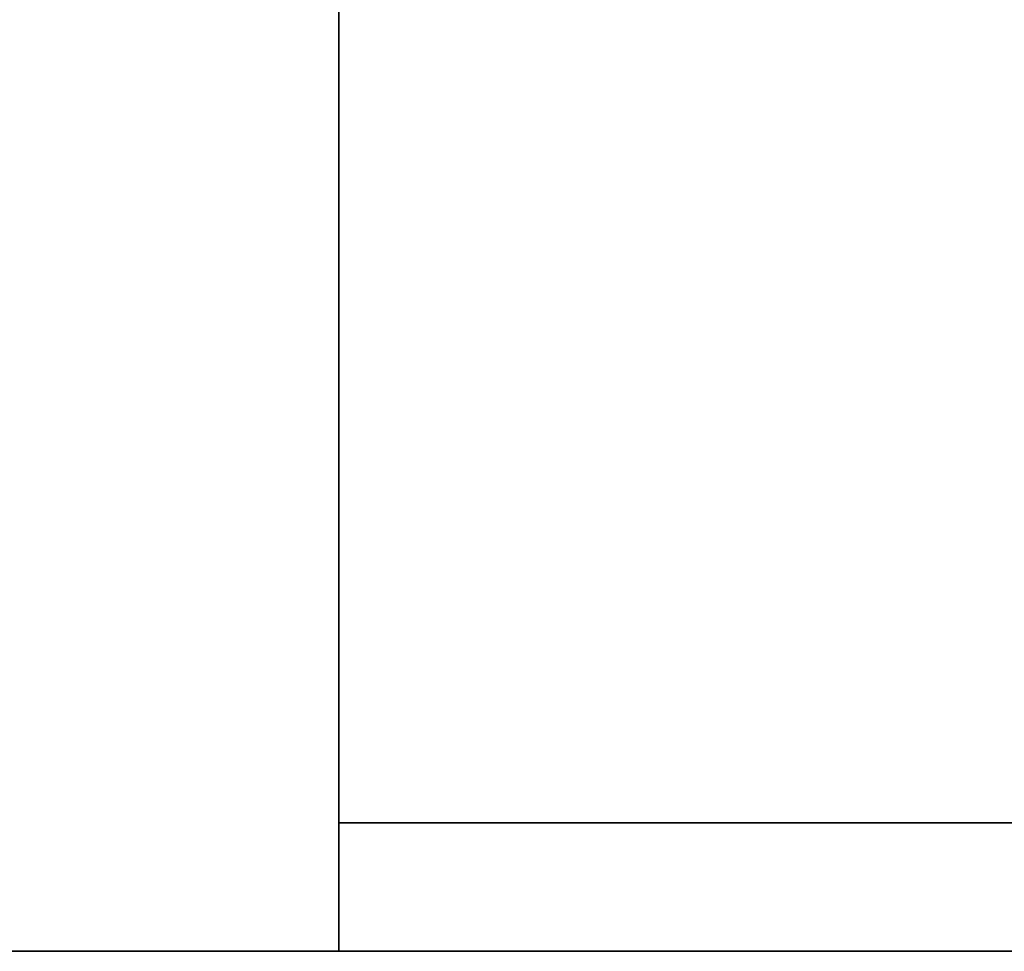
# Model space of a CAD drawing. Extents: x 248.8 to 273, y 2872.5 to 2876.7.
# Tile 66 of 256: x 250.7357 to 250.8085, y 2872.5215 to 2872.5904. Entities that reach past the tile are written whole.
import ezdxf

# ---------------------------------------------------------------- set-up
doc = ezdxf.new("R2010")
doc.units = 0
doc.header["$LTSCALE"] = 150
doc.header["$MEASUREMENT"] = 0
doc.layers.add('3DFACE_SHAPE', color=7, linetype='CONTINUOUS')

msp = doc.modelspace()

# ---------------------------------------------------------------- linework, layer by layer
at = {"layer": '3DFACE_SHAPE', "color": 13}
for points, invisible_edges in [([(250.856187, 2872.521516, -0.1905), (250.856187, 2876.721516, -0.1905), (250.759337, 2872.521516, -0.1905)], 2), ([(250.856187, 2876.721516, -0.1905), (250.759337, 2876.721516, -0.1905), (250.759337, 2872.521516, -0.1905)], 12), ([(250.759337, 2876.721516, -0.0095), (250.856187, 2872.684666, -0.0095), (250.856187, 2872.558366, -0.0095)], 13), ([(250.759337, 2872.521516, -0.0095), (250.759337, 2876.721516, -0.0095), (250.856187, 2872.558366, -0.0095)], 14), ([(250.759337, 2872.521516), (250.759337, 2876.721516), (250.759337, 2872.521516, -0.0095)], 2), ([(250.759337, 2876.721516), (250.759337, 2876.721516, -0.0095), (250.759337, 2872.521516, -0.0095)], 12), ([(250.959337, 2872.521516), (250.959337, 2876.721516), (250.759337, 2872.521516)], 2), ([(250.959337, 2876.721516), (250.759337, 2876.721516), (250.759337, 2872.521516)], 12), ([(250.759337, 2872.521516, -0.2), (250.759337, 2876.721516, -0.2), (250.959337, 2872.521516, -0.2)], 2), ([(250.759337, 2876.721516, -0.2), (250.959337, 2876.721516, -0.2), (250.959337, 2872.521516, -0.2)], 12), ([(250.759337, 2872.521516, -0.1905), (250.759337, 2876.721516, -0.1905), (250.759337, 2872.521516, -0.2)], 2), ([(250.759337, 2876.721516, -0.1905), (250.759337, 2876.721516, -0.2), (250.759337, 2872.521516, -0.2)], 12), ([(250.759337, 2872.721516), (248.959337, 2872.721516), (250.759337, 2872.521516)], 2), ([(248.959337, 2872.721516), (248.959337, 2872.521516), (250.759337, 2872.521516)], 12), ([(250.759337, 2872.521516, -0.2), (248.959337, 2872.521516, -0.2), (250.759337, 2872.721516, -0.2)], 2), ([(248.959337, 2872.521516, -0.2), (248.959337, 2872.721516, -0.2), (250.759337, 2872.721516, -0.2)], 12), ([(250.759337, 2872.521516), (250.759337, 2872.624666, -0.0095), (250.759337, 2872.721516)], 3), ([(250.759337, 2872.721516, -0.2), (250.759337, 2872.618366, -0.1905), (250.759337, 2872.521516, -0.2)], 3), ([(250.759337, 2872.618366, -0.0095), (250.759337, 2872.624666, -0.0095), (250.759337, 2872.521516)], 14), ([(250.759337, 2872.521516, -0.0095), (248.959337, 2872.521516, -0.0095), (250.759337, 2872.618366, -0.0095)], 2), ([(248.959337, 2872.521516, -0.0095), (248.959337, 2872.618366, -0.0095), (250.759337, 2872.618366, -0.0095)], 12), ([(250.759337, 2872.618366, -0.1905), (248.959337, 2872.618366, -0.1905), (250.759337, 2872.521516, -0.1905)], 2), ([(248.959337, 2872.618366, -0.1905), (248.959337, 2872.521516, -0.1905), (250.759337, 2872.521516, -0.1905)], 12), ([(250.759337, 2872.521516, -0.0095), (250.759337, 2872.618366, -0.0095), (250.759337, 2872.521516)], 2), ([(250.759337, 2872.618366, -0.1905), (250.759337, 2872.521516, -0.1905), (250.759337, 2872.521516, -0.2)], 12), ([(250.856187, 2872.521516, -0.0095), (250.759337, 2872.521516, -0.0095), (250.856187, 2872.558366, -0.0095)], 2), ([(250.759337, 2872.531016, -1), (250.856187, 2872.531016, -1), (250.759337, 2872.521516, -1)], 2), ([(250.856187, 2872.531016, -1), (250.862487, 2872.531016, -1), (250.759337, 2872.521516, -1)], 15), ([(250.759337, 2872.521516, -1), (250.862487, 2872.531016, -1), (250.959337, 2872.521516, -1)], 3), ([(250.959337, 2872.521516, -0.2), (250.856187, 2872.531016, -0.2), (250.759337, 2872.521516, -0.2)], 3), ([(250.856187, 2872.531016, -0.2), (250.759337, 2872.531016, -0.2), (250.759337, 2872.521516, -0.2)], 12), ([(250.759337, 2872.531016, -1), (250.759337, 2872.531016, -0.2), (250.856187, 2872.531016, -1)], 2), ([(250.759337, 2872.531016, -0.2), (250.856187, 2872.531016, -0.2), (250.856187, 2872.531016, -1)], 12), ([(250.759337, 2872.521516, -1), (250.759337, 2872.521516, -0.2), (250.759337, 2872.531016, -1)], 2), ([(250.759337, 2872.521516, -0.2), (250.759337, 2872.531016, -0.2), (250.759337, 2872.531016, -1)], 12), ([(250.759337, 2872.521516), (248.959337, 2872.521516), (250.759337, 2872.521516, -0.0095)], 2), ([(248.959337, 2872.521516), (248.959337, 2872.521516, -0.0095), (250.759337, 2872.521516, -0.0095)], 12), ([(250.759337, 2872.521516, -0.1905), (248.959337, 2872.521516, -0.1905), (250.759337, 2872.521516, -0.2)], 2), ([(248.959337, 2872.521516, -0.1905), (248.959337, 2872.521516, -0.2), (250.759337, 2872.521516, -0.2)], 12), ([(250.759337, 2872.521516, -0.0095), (250.856187, 2872.521516, -0.0095), (250.759337, 2872.521516)], 2), ([(250.856187, 2872.521516, -0.0095), (250.862487, 2872.521516, -0.0095), (250.759337, 2872.521516)], 15), ([(250.759337, 2872.521516), (250.862487, 2872.521516, -0.0095), (250.959337, 2872.521516)], 3), ([(250.959337, 2872.521516, -0.2), (250.856187, 2872.521516, -0.1905), (250.759337, 2872.521516, -0.2)], 3), ([(250.856187, 2872.521516, -0.1905), (250.759337, 2872.521516, -0.1905), (250.759337, 2872.521516, -0.2)], 12), ([(250.959337, 2872.521516, -1), (250.959337, 2872.521516, -0.2), (250.759337, 2872.521516, -1)], 2), ([(250.959337, 2872.521516, -0.2), (250.759337, 2872.521516, -0.2), (250.759337, 2872.521516, -1)], 12)]:
    msp.add_3dface(points, dxfattribs=dict(at, invisible_edges=invisible_edges))

doc.saveas('drawing.dxf')
